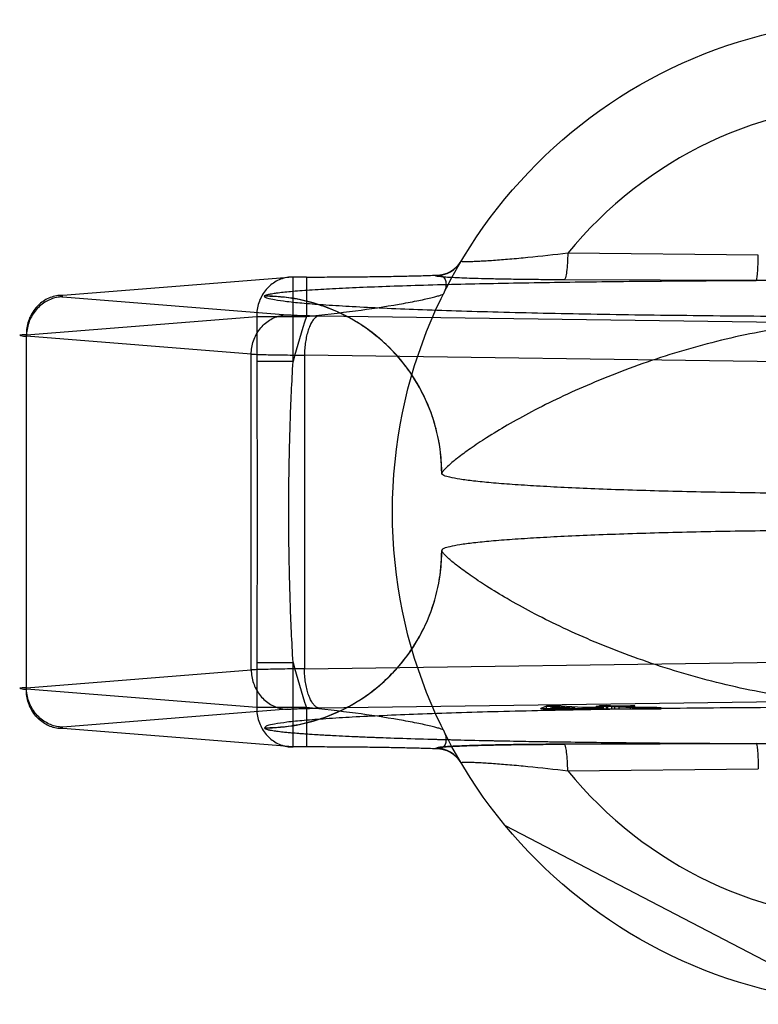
# Model space of a CAD drawing. Header units: millimetres. Extents: x 0 to 297, y 0 to 210.
# Tile 9 of 32: x 102.86 to 103.99, y 85.82 to 87.32. Entities that reach past the tile are written whole.
import ezdxf

# ---------------------------------------------------------------- set-up
doc = ezdxf.new("R2010")
doc.units = ezdxf.units.MM
doc.header["$LTSCALE"] = 16.335
doc.layers.add('001-M31079-X02', color=7, linetype='CONTINUOUS')

msp = doc.modelspace()

# ---------------------------------------------------------------- linework, layer by layer
at = {"layer": '001-M31079-X02', "color": 9, "linetype": 'Continuous'}
for p, q in [((103.9891, 86.962), (103.6989, 86.9648)), ((103.2806, 86.9285), (102.9297, 86.9005)), ((103.2806, 86.7997), (103.2806, 86.9285)), ((103.3009, 86.9285), (103.2806, 86.9285)), ((103.3009, 86.9285), (103.3009, 86.8685)), ((103.4978, 86.9306), (103.4982, 86.9313)), ((103.986, 86.9233), (103.6935, 86.9243)), ((102.9297, 86.8983), (103.2721, 86.871)), ((103.2369, 86.8995), (103.2369, 86.8992)), ((102.8743, 86.8406), (103.2251, 86.8685)), ((103.2251, 86.8685), (103.2251, 86.7997)), ((103.2251, 86.8685), (103.3009, 86.8685)), ((103.3208, 86.8694), (104.1474, 86.8581)), ((102.8743, 86.3005), (102.8743, 86.8406)), ((103.2167, 86.811), (102.8743, 86.8383)), ((103.2167, 86.33), (103.2167, 86.811)), ((103.2979, 86.8094), (103.2979, 86.3316)), ((104.1245, 86.7981), (103.2979, 86.8094)), ((103.2806, 86.7997), (103.2251, 86.7997)), ((103.2251, 86.3413), (103.2251, 86.2725)), ((103.2251, 86.3413), (103.2806, 86.3413)), ((103.2806, 86.2125), (103.2806, 86.3413)), ((103.2979, 86.3316), (104.1245, 86.3429)), ((102.8743, 86.3028), (103.2167, 86.33)), ((103.2251, 86.2725), (102.8743, 86.3005)), ((103.3009, 86.2725), (103.2251, 86.2725)), ((103.3009, 86.2725), (103.3009, 86.2125)), ((103.6989, 86.1763), (103.9891, 86.1791))]:
    msp.add_line(p, q, dxfattribs=at)
at = {"layer": '001-M31079-X02', "color": 6, "linetype": 'Continuous'}
for p, q in [((103.5069, 86.6297), (103.5069, 86.6293)), ((103.5069, 86.5117), (103.5069, 86.5114)), ((103.6577, 86.2705), (103.6577, 86.2713)), ((103.6665, 86.2705), (103.6665, 86.2749)), ((103.6728, 86.2716), (103.6793, 86.274)), ((103.7096, 86.2723), (103.6728, 86.2716)), ((103.6728, 86.2705), (103.6728, 86.2716)), ((103.6793, 86.274), (103.6793, 86.2705)), ((103.6793, 86.274), (103.7096, 86.2723)), ((103.6795, 86.2705), (103.6795, 86.275)), ((103.7096, 86.2705), (103.7096, 86.2723)), ((103.7192, 86.2706), (103.7192, 86.2717)), ((103.7226, 86.2705), (103.7226, 86.2725)), ((103.7322, 86.2706), (103.7322, 86.272)), ((103.7424, 86.2705), (103.7424, 86.2743)), ((103.7443, 86.2705), (103.7443, 86.2729)), ((103.747, 86.2705), (103.747, 86.2755)), ((103.7488, 86.2705), (103.7488, 86.274)), ((103.7538, 86.2705), (103.7538, 86.2724)), ((103.7545, 86.2705), (103.8411, 86.2705)), ((103.7578, 86.2705), (103.7578, 86.2756)), ((103.7598, 86.2705), (103.7598, 86.2747)), ((103.7661, 86.2705), (103.7661, 86.2743)), ((103.7706, 86.2705), (103.7706, 86.2749)), ((103.777, 86.2705), (103.777, 86.2745)), ((103.7944, 86.2705), (103.7944, 86.2753)), ((103.7981, 86.2705), (103.7981, 86.2725)), ((103.8008, 86.2705), (103.8008, 86.275)), ((103.8057, 86.2705), (103.8057, 86.2728)), ((103.8088, 86.2705), (103.8088, 86.2723)), ((103.8126, 86.2705), (103.8126, 86.2726)), ((103.8185, 86.2705), (103.8185, 86.2721)), ((103.8223, 86.2726), (103.8223, 86.2705)), ((103.8265, 86.2705), (103.8265, 86.2722)), ((103.8348, 86.2705), (103.8348, 86.2727)), ((103.8411, 86.2705), (103.8411, 86.2723)), ((104.1219, 85.8229), (103.6039, 86.0926))]:
    msp.add_line(p, q, dxfattribs=at)
at = {"layer": '001-M31079-X02', "color": 7, "linetype": 'Continuous'}
for p, q in [((104.1474, 86.283), (103.3208, 86.2717)), ((103.2721, 86.2701), (102.9297, 86.2428)), ((103.6665, 86.2747), (103.6577, 86.2713)), ((103.6577, 86.2713), (103.6672, 86.2707)), ((103.6577, 86.2713), (103.6672, 86.2706)), ((103.6577, 86.2706), (103.6672, 86.2706)), ((103.7545, 86.2705), (103.6577, 86.2705)), ((103.6795, 86.275), (103.6665, 86.2747)), ((103.6665, 86.2749), (103.6795, 86.2749)), ((103.6672, 86.2706), (103.7192, 86.2717)), ((103.6672, 86.2707), (103.7192, 86.2717)), ((103.6672, 86.2706), (103.7192, 86.2706)), ((103.7226, 86.2725), (103.6795, 86.275)), ((103.7192, 86.2717), (103.74, 86.2705)), ((103.7443, 86.2729), (103.7226, 86.2725)), ((103.7538, 86.2724), (103.7322, 86.272)), ((103.7545, 86.2707), (103.7322, 86.272)), ((103.7545, 86.2706), (103.7322, 86.272)), ((103.7545, 86.2706), (103.7322, 86.2706)), ((103.7598, 86.2747), (103.7424, 86.2743)), ((103.7488, 86.274), (103.7424, 86.2743)), ((103.7538, 86.2724), (103.7443, 86.2729)), ((103.7578, 86.2756), (103.747, 86.2754)), ((103.747, 86.2755), (103.7578, 86.2755)), ((103.747, 86.2754), (103.7598, 86.2747)), ((103.7661, 86.2743), (103.7488, 86.274)), ((103.7706, 86.2749), (103.7578, 86.2756)), ((103.7661, 86.2743), (103.7981, 86.2725)), ((103.7944, 86.2753), (103.7706, 86.2749)), ((103.777, 86.2745), (103.8008, 86.275)), ((103.8057, 86.2729), (103.777, 86.2745)), ((103.8008, 86.275), (103.7944, 86.2753)), ((103.7981, 86.2725), (103.8088, 86.2722)), ((103.8088, 86.2723), (103.7981, 86.2723)), ((103.8126, 86.2726), (103.8057, 86.2729)), ((103.8057, 86.2728), (103.8126, 86.2728)), ((103.8088, 86.2722), (103.8185, 86.2721)), ((103.8126, 86.2726), (103.8348, 86.2726)), ((103.8223, 86.2726), (103.8126, 86.2726)), ((103.8185, 86.2721), (103.8265, 86.2722)), ((103.8348, 86.2727), (103.8223, 86.2726)), ((103.8265, 86.2722), (103.8411, 86.2723)), ((103.8411, 86.2723), (103.8265, 86.2723)), ((103.8411, 86.2723), (103.8348, 86.2727)), ((103.2806, 86.2126), (102.9297, 86.2405)), ((103.2369, 86.2419), (103.2369, 86.2415)), ((103.2369, 86.2419), (103.2369, 86.2415)), ((103.3009, 86.2126), (103.2806, 86.2126)), ((103.4982, 86.2098), (103.4978, 86.2104)), ((103.4979, 86.2104), (103.4982, 86.2098)), ((103.6935, 86.2168), (103.986, 86.2178)), ((103.986, 86.2178), (103.6935, 86.2168))]:
    msp.add_line(p, q, dxfattribs=at)
at = {"layer": '001-M31079-X02', "color": 9, "linetype": 'Continuous'}
msp.add_circle((104.1819, 86.5705), 0.75, dxfattribs=at)
for centre, radius, start, end in [((104.1819, 86.5705), 0.6235, 39.2269, 140.7731), ((103.4979, 86.9756), 0.045, 269.95, 329.359), ((103.4982, 86.9762), 0.045, 269.9539, 329.3064), ((104.1819, 86.5705), 0.93, 161.3119, 165.7314), ((104.1819, 86.5705), 0.93, 194.2686, 198.6881), ((103.4979, 86.1655), 0.045, 30.6418, 90.05), ((103.4982, 86.1648), 0.045, 30.6953, 90.0461), ((104.1819, 86.5705), 0.6235, 219.2269, 320.7731)]:
    msp.add_arc(centre, radius, start, end, dxfattribs=at)
for points, knots in [([(103.6989, 86.9648), (103.6787, 86.9623), (103.6492, 86.9591), (103.6114, 86.9555), (103.5902, 86.9538), (103.575, 86.9528), (103.5652, 86.9523), (103.5566, 86.9519), (103.5495, 86.9517), (103.544, 86.9516), (103.5397, 86.9519), (103.5379, 86.9518), (103.5364, 86.9525), (103.5365, 86.9527)], [0, 0, 0, 0, 0.374573, 0.545185, 0.69775, 0.765258, 0.825765, 0.8784, 0.922348, 0.956856, 0.98136, 0.995484, 1, 1, 1, 1]), ([(103.6989, 86.9648), (103.6988, 86.9598), (103.6985, 86.9503), (103.6974, 86.9379), (103.6961, 86.9295), (103.6947, 86.9255), (103.6939, 86.9244), (103.6935, 86.9243)], [0, 0, 0, 0, 0.362876, 0.688728, 0.908697, 0.968753, 1, 1, 1, 1]), ([(103.986, 86.9233), (103.9863, 86.9234), (103.9867, 86.9246), (103.9872, 86.9268), (103.9876, 86.9304), (103.9883, 86.9375), (103.9888, 86.9481), (103.989, 86.9572), (103.9891, 86.962)], [0, 0, 0, 0, 0.026059, 0.084249, 0.177704, 0.303889, 0.631535, 1, 1, 1, 1]), ([(103.2806, 86.9285), (103.2774, 86.9285), (103.2709, 86.928), (103.2614, 86.9254), (103.2525, 86.921), (103.2445, 86.9149), (103.2376, 86.9075), (103.2321, 86.8988), (103.228, 86.8892), (103.2256, 86.879), (103.2251, 86.872), (103.2251, 86.8685)], [0, 0, 0, 0, 0.105867, 0.213506, 0.322247, 0.431686, 0.542546, 0.655169, 0.769173, 0.884293, 1, 1, 1, 1]), ([(103.3009, 86.9285), (103.3114, 86.9285), (103.3322, 86.9285), (103.3633, 86.9287), (103.3936, 86.929), (103.4226, 86.9294), (103.4499, 86.9299), (103.4749, 86.9305), (103.4908, 86.931), (103.4982, 86.9313)], [0, 0, 0, 0, 0.158961, 0.317102, 0.471716, 0.620001, 0.759164, 0.88659, 1, 1, 1, 1]), ([(103.6935, 86.9243), (103.6829, 86.9243), (103.6625, 86.9244), (103.6335, 86.9247), (103.6073, 86.9251), (103.584, 86.9255), (103.5635, 86.926), (103.5459, 86.9266), (103.5309, 86.9272), (103.5193, 86.9278), (103.5091, 86.9284), (103.5046, 86.9293), (103.4969, 86.9295), (103.4979, 86.9306)], [0, 0, 0, 0, 0.162457, 0.311088, 0.444967, 0.564046, 0.668486, 0.758484, 0.83412, 0.895499, 0.942766, 0.975919, 1, 1, 1, 1]), ([(103.4982, 86.9313), (103.5004, 86.9315), (103.5049, 86.9315), (103.5108, 86.9279), (103.5137, 86.921), (103.5134, 86.9122), (103.5112, 86.9062), (103.5096, 86.903)], [0, 0, 0, 0, 0.174794, 0.331672, 0.506596, 0.728787, 1, 1, 1, 1]), ([(103.2369, 86.8995), (103.2371, 86.9001), (103.2391, 86.9011), (103.2426, 86.9021), (103.2484, 86.9033), (103.2561, 86.9044), (103.2658, 86.9056), (103.2824, 86.9072), (103.3075, 86.909), (103.3424, 86.911), (103.3833, 86.913), (103.4295, 86.9147), (103.5, 86.917), (103.5966, 86.9192), (103.7202, 86.9212), (103.8513, 86.9226), (103.9407, 86.9231), (103.986, 86.9233)], [0, 0, 0, 0, 0.002556, 0.007647, 0.015418, 0.02584, 0.038851, 0.054363, 0.092488, 0.1394, 0.194254, 0.256193, 0.324352, 0.475942, 0.642639, 0.818822, 1, 1, 1, 1]), ([(104.3778, 86.9233), (104.3332, 86.9233), (104.2472, 86.9223), (104.1166, 86.9223), (104.0306, 86.9233), (103.986, 86.9233)], [0, 0, 0, 0, 0.341257, 0.658748, 1, 1, 1, 1]), ([(102.9297, 86.9005), (102.9265, 86.9006), (102.92, 86.9), (102.9105, 86.8974), (102.9016, 86.893), (102.8936, 86.887), (102.8868, 86.8795), (102.8812, 86.8709), (102.8772, 86.8613), (102.8748, 86.8511), (102.8743, 86.8441), (102.8743, 86.8406)], [0, 0, 0, 0, 0.107077, 0.214442, 0.322623, 0.432034, 0.54293, 0.655378, 0.769254, 0.884268, 1, 1, 1, 1]), ([(102.9297, 86.8983), (102.9265, 86.8982), (102.9201, 86.8975), (102.9108, 86.8947), (102.902, 86.8902), (102.8941, 86.8841), (102.8873, 86.8767), (102.8817, 86.8682), (102.8776, 86.8587), (102.875, 86.8487), (102.8744, 86.8417), (102.8743, 86.8383)], [0, 0, 0, 0, 0.106478, 0.21374, 0.322185, 0.432069, 0.54347, 0.656286, 0.770253, 0.884982, 1, 1, 1, 1]), ([(102.9297, 86.9005), (102.9283, 86.9004), (102.9226, 86.9007), (102.9282, 86.8984), (102.9297, 86.8983)], [0, 0, 0, 0, 0.480825, 1, 1, 1, 1]), ([(103.5069, 86.6297), (103.5069, 86.6462), (103.5038, 86.6803), (103.4891, 86.7307), (103.4639, 86.7792), (103.4287, 86.8223), (103.3855, 86.8572), (103.3372, 86.8821), (103.2871, 86.8964), (103.2533, 86.8995), (103.2369, 86.8995)], [0, 0, 0, 0, 0.11714, 0.241135, 0.370091, 0.501566, 0.632817, 0.761124, 0.884117, 1, 1, 1, 1]), ([(105.1269, 86.8992), (105.1269, 86.8976), (105.1199, 86.8953), (105.1099, 86.8931), (105.0901, 86.8904), (105.0644, 86.8879), (105.0309, 86.8854), (104.9909, 86.883), (104.9443, 86.8807), (104.8915, 86.8785), (104.8331, 86.8765), (104.7694, 86.8747), (104.701, 86.8731), (104.6284, 86.8716), (104.5522, 86.8704), (104.473, 86.8695), (104.3915, 86.8687), (104.3083, 86.8682), (104.2241, 86.868), (104.1396, 86.868), (104.0554, 86.8682), (103.9722, 86.8687), (103.8907, 86.8695), (103.8116, 86.8704), (103.7354, 86.8716), (103.6628, 86.8731), (103.5944, 86.8747), (103.5307, 86.8765), (103.4722, 86.8785), (103.4195, 86.8807), (103.3729, 86.883), (103.3328, 86.8854), (103.2994, 86.8879), (103.2736, 86.8904), (103.2539, 86.8931), (103.2439, 86.8953), (103.2369, 86.8976), (103.2369, 86.8992)], [0, 0, 0, 0, 0.002493, 0.008682, 0.018754, 0.032668, 0.050325, 0.07159, 0.096294, 0.12424, 0.155205, 0.188938, 0.22517, 0.263609, 0.303947, 0.345858, 0.389007, 0.433046, 0.477624, 0.52238, 0.566958, 0.610997, 0.654146, 0.696057, 0.736395, 0.774834, 0.811065, 0.844799, 0.875763, 0.903709, 0.928414, 0.949678, 0.967336, 0.981249, 0.991321, 0.99751, 1, 1, 1, 1]), ([(103.507, 86.6293), (103.507, 86.6401), (103.5057, 86.6617), (103.4999, 86.6935), (103.4904, 86.7241), (103.4776, 86.7531), (103.4615, 86.7804), (103.442, 86.8059), (103.4195, 86.829), (103.394, 86.8497), (103.3659, 86.8672), (103.3356, 86.8812), (103.3036, 86.8916), (103.2704, 86.8978), (103.2479, 86.8992), (103.2369, 86.8992)], [0, 0, 0, 0, 0.076158, 0.153158, 0.228333, 0.301941, 0.376949, 0.452289, 0.52843, 0.605124, 0.6839, 0.761957, 0.840937, 0.921804, 1, 1, 1, 1]), ([(103.3009, 86.8685), (103.3259, 86.871), (103.3731, 86.8763), (103.4291, 86.8847), (103.4639, 86.8911), (103.4799, 86.8944), (103.4897, 86.8966), (103.4975, 86.8986), (103.5036, 86.9002), (103.5072, 86.9017), (103.5093, 86.9025), (103.5096, 86.903)], [0, 0, 0, 0, 0.355482, 0.671549, 0.801125, 0.856117, 0.903432, 0.942201, 0.971603, 0.990934, 1, 1, 1, 1]), ([(103.2167, 86.811), (103.2167, 86.8145), (103.2174, 86.8214), (103.22, 86.8314), (103.2241, 86.8409), (103.2297, 86.8494), (103.2365, 86.8569), (103.2444, 86.8629), (103.2532, 86.8674), (103.2625, 86.8702), (103.2689, 86.8709), (103.2721, 86.871)], [0, 0, 0, 0, 0.115018, 0.229746, 0.343713, 0.456528, 0.567928, 0.677812, 0.786256, 0.893517, 1, 1, 1, 1]), ([(103.2721, 86.871), (103.2743, 86.8708), (103.2792, 86.8705), (103.2874, 86.8701), (103.2973, 86.8698), (103.3087, 86.8696), (103.3167, 86.8694), (103.3208, 86.8694)], [0, 0, 0, 0, 0.130912, 0.301984, 0.508124, 0.743482, 1, 1, 1, 1]), ([(103.3208, 86.8694), (103.3195, 86.8693), (103.3166, 86.8683), (103.3127, 86.8652), (103.3092, 86.8605), (103.306, 86.8545), (103.3033, 86.8471), (103.301, 86.8387), (103.2993, 86.8294), (103.2982, 86.8196), (103.2979, 86.8128), (103.2979, 86.8094)], [0, 0, 0, 0, 0.060245, 0.130705, 0.215809, 0.316801, 0.432956, 0.562332, 0.702195, 0.849281, 1, 1, 1, 1]), ([(104.8568, 86.6297), (104.8564, 86.6313), (104.8524, 86.6354), (104.8447, 86.6431), (104.8311, 86.6541), (104.812, 86.6681), (104.7868, 86.6848), (104.7556, 86.7038), (104.7185, 86.7243), (104.6759, 86.7455), (104.6286, 86.7668), (104.5774, 86.7873), (104.5231, 86.8063), (104.4669, 86.8232), (104.4095, 86.8376), (104.3518, 86.849), (104.2944, 86.8574), (104.2378, 86.8625), (104.1819, 86.8643), (104.126, 86.8625), (104.0694, 86.8574), (104.012, 86.849), (103.9543, 86.8376), (103.8969, 86.8232), (103.8406, 86.8063), (103.7864, 86.7873), (103.7352, 86.7668), (103.6878, 86.7455), (103.6453, 86.7243), (103.6082, 86.7038), (103.5769, 86.6848), (103.5517, 86.6681), (103.5327, 86.6541), (103.519, 86.6431), (103.5113, 86.6354), (103.5073, 86.6313), (103.5069, 86.6297)], [0, 0, 0, 0, 0.003555, 0.011107, 0.022959, 0.039262, 0.060042, 0.085221, 0.114497, 0.147384, 0.18326, 0.221413, 0.261105, 0.301644, 0.342428, 0.382958, 0.422872, 0.461919, 0.5, 0.538082, 0.577129, 0.617043, 0.657573, 0.698356, 0.738896, 0.778588, 0.81674, 0.852617, 0.885504, 0.914779, 0.939958, 0.960738, 0.977042, 0.988893, 0.996445, 1, 1, 1, 1]), ([(102.8743, 86.8406), (102.8722, 86.8405), (102.8698, 86.8402), (102.862, 86.8401), (102.8697, 86.8381), (102.8722, 86.8384), (102.8743, 86.8383)], [0, 0, 0, 0, 0.308454, 0.496297, 0.691701, 1, 1, 1, 1]), ([(103.2167, 86.811), (103.2196, 86.8109), (103.2261, 86.8106), (103.237, 86.8103), (103.2498, 86.81), (103.2645, 86.8098), (103.2807, 86.8096), (103.292, 86.8095), (103.2979, 86.8094)], [0, 0, 0, 0, 0.106989, 0.241386, 0.400784, 0.582467, 0.783383, 1, 1, 1, 1]), ([(103.2251, 86.7997), (103.2251, 86.7615), (103.2256, 86.6851), (103.226, 86.5705), (103.2256, 86.456), (103.2251, 86.3796), (103.2251, 86.3413)], [0, 0, 0, 0, 0.250466, 0.5, 0.749534, 1, 1, 1, 1]), ([(103.2806, 86.3413), (103.2786, 86.3726), (103.2759, 86.4341), (103.2739, 86.5254), (103.2739, 86.6157), (103.2759, 86.707), (103.2786, 86.7685), (103.2806, 86.7997)], [0, 0, 0, 0, 0.204736, 0.40264, 0.597353, 0.795252, 1, 1, 1, 1]), ([(103.2369, 86.2419), (103.2477, 86.2419), (103.2694, 86.2432), (103.3012, 86.249), (103.3318, 86.2584), (103.3607, 86.2712), (103.388, 86.2873), (103.4135, 86.3068), (103.4367, 86.3293), (103.4574, 86.3547), (103.4749, 86.3828), (103.489, 86.413), (103.4993, 86.4451), (103.5056, 86.4782), (103.507, 86.5007), (103.507, 86.5117)], [0, 0, 0, 0, 0.0763, 0.153503, 0.228562, 0.30215, 0.37728, 0.452453, 0.528555, 0.605385, 0.683975, 0.761952, 0.841026, 0.921748, 1, 1, 1, 1]), ([(103.2369, 86.2415), (103.2533, 86.2415), (103.2871, 86.2446), (103.3372, 86.259), (103.3855, 86.2839), (103.4287, 86.3188), (103.4639, 86.3619), (103.4891, 86.4103), (103.5038, 86.4608), (103.5069, 86.4949), (103.5069, 86.5114)], [0, 0, 0, 0, 0.115883, 0.238876, 0.367183, 0.498434, 0.629909, 0.758865, 0.88286, 1, 1, 1, 1]), ([(104.8568, 86.5114), (104.8564, 86.5097), (104.8524, 86.5056), (104.8447, 86.4979), (104.8311, 86.487), (104.812, 86.473), (104.7868, 86.4562), (104.7556, 86.4373), (104.7185, 86.4168), (104.6759, 86.3955), (104.6286, 86.3742), (104.5774, 86.3538), (104.5231, 86.3348), (104.4669, 86.3179), (104.4095, 86.3035), (104.3518, 86.292), (104.2944, 86.2837), (104.2378, 86.2786), (104.1819, 86.2768), (104.126, 86.2786), (104.0694, 86.2837), (104.012, 86.292), (103.9542, 86.3035), (103.8969, 86.3179), (103.8406, 86.3348), (103.7864, 86.3538), (103.7351, 86.3742), (103.6878, 86.3955), (103.6453, 86.4168), (103.6082, 86.4373), (103.5769, 86.4562), (103.5518, 86.473), (103.5327, 86.487), (103.519, 86.4979), (103.5113, 86.5056), (103.5073, 86.5097), (103.5069, 86.5114)], [0, 0, 0, 0, 0.003556, 0.01111, 0.022961, 0.039265, 0.060043, 0.08522, 0.114493, 0.147377, 0.183251, 0.221401, 0.261091, 0.301628, 0.342411, 0.38294, 0.422856, 0.461909, 0.5, 0.538091, 0.577144, 0.61706, 0.657589, 0.698372, 0.738909, 0.7786, 0.816749, 0.852623, 0.885507, 0.91478, 0.939957, 0.960735, 0.977039, 0.98889, 0.996444, 1, 1, 1, 1]), ([(103.2979, 86.3316), (103.292, 86.3316), (103.2807, 86.3315), (103.2645, 86.3313), (103.2498, 86.331), (103.237, 86.3307), (103.2261, 86.3304), (103.2196, 86.3302), (103.2167, 86.33)], [0, 0, 0, 0, 0.216715, 0.417781, 0.599446, 0.758746, 0.893072, 1, 1, 1, 1]), ([(103.2167, 86.33), (103.2167, 86.3266), (103.2174, 86.3197), (103.2199, 86.3099), (103.2239, 86.3006), (103.2292, 86.2922), (103.2359, 86.2847), (103.2438, 86.2785), (103.2527, 86.2738), (103.2622, 86.2708), (103.2689, 86.2701), (103.2721, 86.2701)], [0, 0, 0, 0, 0.114278, 0.227862, 0.337251, 0.447769, 0.558103, 0.669208, 0.779366, 0.890941, 1, 1, 1, 1]), ([(103.3208, 86.2717), (103.3195, 86.2718), (103.3166, 86.2727), (103.3129, 86.2758), (103.3094, 86.2802), (103.3063, 86.2861), (103.3035, 86.2933), (103.3012, 86.3017), (103.2994, 86.3111), (103.2982, 86.3212), (103.2979, 86.3282), (103.2979, 86.3316)], [0, 0, 0, 0, 0.059878, 0.129511, 0.210703, 0.308575, 0.422337, 0.551975, 0.693177, 0.845746, 1, 1, 1, 1]), ([(102.8743, 86.3028), (102.8722, 86.3027), (102.8698, 86.3024), (102.862, 86.3023), (102.8697, 86.3003), (102.8722, 86.3006), (102.8743, 86.3005)], [0, 0, 0, 0, 0.308412, 0.496297, 0.691671, 1, 1, 1, 1]), ([(102.9297, 86.2428), (102.9266, 86.2428), (102.9202, 86.2435), (102.911, 86.2463), (102.9025, 86.2506), (102.8947, 86.2564), (102.8878, 86.2637), (102.8821, 86.2722), (102.8777, 86.2818), (102.875, 86.2921), (102.8744, 86.2992), (102.8743, 86.3028)], [0, 0, 0, 0, 0.105866, 0.212034, 0.316033, 0.423474, 0.53354, 0.647368, 0.762916, 0.882188, 1, 1, 1, 1]), ([(102.9297, 86.2405), (102.9265, 86.2405), (102.92, 86.241), (102.9105, 86.2437), (102.9016, 86.2481), (102.8936, 86.2541), (102.8868, 86.2615), (102.8812, 86.2702), (102.8772, 86.2798), (102.8748, 86.29), (102.8743, 86.297), (102.8743, 86.3005)], [0, 0, 0, 0, 0.10707, 0.214436, 0.322616, 0.432028, 0.542925, 0.655374, 0.769251, 0.884266, 1, 1, 1, 1]), ([(103.2251, 86.2725), (103.2251, 86.269), (103.2256, 86.262), (103.228, 86.2518), (103.2321, 86.2422), (103.2376, 86.2336), (103.2445, 86.2261), (103.2525, 86.2201), (103.2613, 86.2157), (103.2708, 86.2131), (103.2773, 86.2125), (103.2806, 86.2126)], [0, 0, 0, 0, 0.115548, 0.230792, 0.344911, 0.457252, 0.568031, 0.677491, 0.785649, 0.893024, 1, 1, 1, 1]), ([(103.5096, 86.238), (103.5093, 86.2386), (103.5072, 86.2394), (103.5036, 86.2408), (103.4975, 86.2425), (103.4897, 86.2444), (103.4799, 86.2466), (103.4639, 86.2499), (103.4291, 86.2564), (103.3731, 86.2647), (103.3259, 86.2701), (103.3009, 86.2725)], [0, 0, 0, 0, 0.009066, 0.028397, 0.057799, 0.096568, 0.143882, 0.198874, 0.328449, 0.644516, 1, 1, 1, 1]), ([(103.5096, 86.238), (103.5112, 86.2349), (103.5134, 86.2288), (103.5137, 86.22), (103.5108, 86.2131), (103.5049, 86.2096), (103.5004, 86.2095), (103.4982, 86.2098)], [0, 0, 0, 0, 0.271259, 0.49346, 0.668375, 0.825235, 1, 1, 1, 1]), ([(103.6989, 86.1763), (103.6988, 86.1813), (103.6985, 86.1908), (103.6974, 86.2032), (103.6961, 86.2116), (103.6947, 86.2155), (103.6939, 86.2167), (103.6935, 86.2168)], [0, 0, 0, 0, 0.362878, 0.688732, 0.9087, 0.968755, 1, 1, 1, 1]), ([(103.986, 86.2178), (104.0306, 86.2177), (104.1166, 86.2187), (104.2472, 86.2187), (104.3331, 86.2177), (104.3778, 86.2178)], [0, 0, 0, 0, 0.341795, 0.658236, 1, 1, 1, 1]), ([(103.986, 86.2178), (103.9863, 86.2176), (103.9867, 86.2164), (103.9872, 86.2143), (103.9876, 86.2107), (103.9883, 86.2037), (103.9888, 86.193), (103.989, 86.1839), (103.9891, 86.1791)], [0, 0, 0, 0, 0.025787, 0.083395, 0.176138, 0.301743, 0.629474, 1, 1, 1, 1]), ([(103.5365, 86.1884), (103.5364, 86.1886), (103.5379, 86.1893), (103.5397, 86.1891), (103.544, 86.1895), (103.5495, 86.1894), (103.5566, 86.1892), (103.5652, 86.1888), (103.575, 86.1882), (103.5902, 86.1872), (103.6114, 86.1855), (103.6492, 86.182), (103.6787, 86.1787), (103.6989, 86.1763)], [0, 0, 0, 0, 0.004516, 0.01864, 0.043144, 0.077652, 0.1216, 0.174235, 0.234742, 0.302251, 0.454816, 0.625428, 1, 1, 1, 1])]:
    msp.add_open_spline(points, degree=3, knots=knots, dxfattribs=at)
at = {"layer": '001-M31079-X02', "color": 6, "linetype": 'Continuous'}
for points, knots in [([(104.8569, 86.6293), (104.8569, 86.6279), (104.8517, 86.6251), (104.8431, 86.6229), (104.8275, 86.62), (104.8067, 86.6174), (104.78, 86.6147), (104.7479, 86.6122), (104.7107, 86.6099), (104.6688, 86.6076), (104.6224, 86.6056), (104.5721, 86.6038), (104.5182, 86.6022), (104.4613, 86.6009), (104.4019, 86.5998), (104.3404, 86.599), (104.2776, 86.5984), (104.2139, 86.5981), (104.1499, 86.5981), (104.0862, 86.5984), (104.0233, 86.599), (103.9619, 86.5998), (103.9025, 86.6009), (103.8456, 86.6022), (103.7917, 86.6038), (103.7413, 86.6056), (103.695, 86.6076), (103.653, 86.6099), (103.6158, 86.6122), (103.5838, 86.6147), (103.5571, 86.6174), (103.5363, 86.62), (103.5206, 86.6229), (103.512, 86.6251), (103.5069, 86.6279), (103.5069, 86.6293)], [0, 0, 0, 0, 0.003145, 0.010238, 0.021627, 0.037284, 0.057093, 0.080886, 0.108455, 0.139552, 0.173898, 0.211182, 0.25107, 0.2932, 0.337192, 0.382651, 0.429166, 0.476318, 0.523684, 0.570837, 0.617352, 0.662811, 0.706803, 0.748933, 0.78882, 0.826104, 0.86045, 0.891547, 0.919115, 0.942908, 0.962717, 0.978373, 0.989762, 0.996855, 1, 1, 1, 1]), ([(104.8569, 86.5117), (104.8569, 86.5132), (104.8517, 86.5159), (104.8431, 86.5181), (104.8275, 86.521), (104.8067, 86.5236), (104.78, 86.5263), (104.7479, 86.5288), (104.7107, 86.5312), (104.6688, 86.5334), (104.6224, 86.5354), (104.5721, 86.5372), (104.5182, 86.5388), (104.4613, 86.5402), (104.4019, 86.5413), (104.3404, 86.5421), (104.2776, 86.5427), (104.2139, 86.5429), (104.1499, 86.5429), (104.0862, 86.5427), (104.0233, 86.5421), (103.9619, 86.5413), (103.9025, 86.5402), (103.8456, 86.5388), (103.7917, 86.5372), (103.7413, 86.5354), (103.695, 86.5334), (103.653, 86.5312), (103.6158, 86.5288), (103.5838, 86.5263), (103.5571, 86.5236), (103.5363, 86.521), (103.5206, 86.5181), (103.512, 86.5159), (103.5069, 86.5132), (103.5069, 86.5117)], [0, 0, 0, 0, 0.003145, 0.010239, 0.021627, 0.037284, 0.057093, 0.080887, 0.108456, 0.139553, 0.173899, 0.211184, 0.251071, 0.2932, 0.337193, 0.382651, 0.429165, 0.476318, 0.523683, 0.570836, 0.61735, 0.662808, 0.706801, 0.74893, 0.788817, 0.826102, 0.860448, 0.891545, 0.919113, 0.942907, 0.962716, 0.978373, 0.989762, 0.996855, 1, 1, 1, 1])]:
    msp.add_open_spline(points, degree=3, knots=knots, dxfattribs=at)
at = {"layer": '001-M31079-X02', "color": 7, "linetype": 'Continuous'}
for points, knots in [([(105.1269, 86.2419), (105.1257, 86.2431), (105.1213, 86.2462), (105.1091, 86.2477), (105.0905, 86.2508), (105.0642, 86.2531), (105.031, 86.2557), (104.9909, 86.2581), (104.9443, 86.2604), (104.8916, 86.2625), (104.8331, 86.2645), (104.7694, 86.2664), (104.701, 86.268), (104.6284, 86.2694), (104.5522, 86.2706), (104.4731, 86.2716), (104.3916, 86.2723), (104.3084, 86.2728), (104.2242, 86.2731), (104.1397, 86.2731), (104.0555, 86.2728), (103.9723, 86.2723), (103.8908, 86.2716), (103.8116, 86.2706), (103.7354, 86.2694), (103.6628, 86.268), (103.5944, 86.2664), (103.5307, 86.2645), (103.4723, 86.2625), (103.4195, 86.2604), (103.3729, 86.2581), (103.3328, 86.2557), (103.2996, 86.2531), (103.2733, 86.2508), (103.2547, 86.2477), (103.2425, 86.2462), (103.238, 86.2431), (103.2369, 86.2419)], [0, 0, 0, 0, 0.002494, 0.008682, 0.018753, 0.032665, 0.05032, 0.071583, 0.096285, 0.124228, 0.155189, 0.18892, 0.225149, 0.263585, 0.30392, 0.34583, 0.388977, 0.433016, 0.477593, 0.52235, 0.566928, 0.610968, 0.654118, 0.696031, 0.73637, 0.774811, 0.811045, 0.844781, 0.875747, 0.903695, 0.928401, 0.949668, 0.967327, 0.981242, 0.991315, 0.997506, 1, 1, 1, 1]), ([(105.1269, 86.2419), (105.1257, 86.2431), (105.1213, 86.2462), (105.1091, 86.2477), (105.0905, 86.2508), (105.0642, 86.2531), (105.031, 86.2557), (104.9909, 86.2581), (104.9443, 86.2604), (104.8915, 86.2625), (104.8331, 86.2645), (104.7694, 86.2664), (104.701, 86.268), (104.6284, 86.2694), (104.5522, 86.2706), (104.473, 86.2716), (104.3915, 86.2723), (104.3083, 86.2728), (104.2241, 86.2731), (104.1396, 86.2731), (104.0554, 86.2728), (103.9722, 86.2723), (103.8907, 86.2716), (103.8116, 86.2706), (103.7354, 86.2694), (103.6628, 86.268), (103.5944, 86.2664), (103.5307, 86.2645), (103.4722, 86.2625), (103.4195, 86.2604), (103.3729, 86.2581), (103.3328, 86.2557), (103.2996, 86.2531), (103.2732, 86.2508), (103.2547, 86.2477), (103.2425, 86.2462), (103.238, 86.2431), (103.2369, 86.2419)], [0, 0, 0, 0, 0.002493, 0.008682, 0.018754, 0.032668, 0.050325, 0.07159, 0.096294, 0.124241, 0.155205, 0.188938, 0.22517, 0.263609, 0.303947, 0.345858, 0.389007, 0.433047, 0.477624, 0.522381, 0.566958, 0.610998, 0.654146, 0.696058, 0.736395, 0.774834, 0.811066, 0.844799, 0.875764, 0.90371, 0.928414, 0.949679, 0.967336, 0.98125, 0.991322, 0.99751, 1, 1, 1, 1]), ([(103.2721, 86.2701), (103.2743, 86.2702), (103.2792, 86.2705), (103.2874, 86.2709), (103.2973, 86.2712), (103.3087, 86.2715), (103.3167, 86.2716), (103.3208, 86.2717)], [0, 0, 0, 0, 0.130912, 0.301984, 0.508124, 0.743482, 1, 1, 1, 1]), ([(102.9297, 86.2405), (102.9283, 86.2406), (102.9225, 86.2403), (102.9282, 86.2427), (102.9297, 86.2428)], [0, 0, 0, 0, 0.481055, 1, 1, 1, 1]), ([(102.9297, 86.2405), (102.9283, 86.2406), (102.9226, 86.2403), (102.9282, 86.2427), (102.9297, 86.2428)], [0, 0, 0, 0, 0.480825, 1, 1, 1, 1]), ([(103.2369, 86.2415), (103.2371, 86.2409), (103.2391, 86.24), (103.2426, 86.2389), (103.2484, 86.2378), (103.2561, 86.2366), (103.2658, 86.2355), (103.2824, 86.2339), (103.3075, 86.232), (103.3424, 86.23), (103.3833, 86.2281), (103.4295, 86.2263), (103.5, 86.2241), (103.5966, 86.2218), (103.7202, 86.2198), (103.8513, 86.2184), (103.9407, 86.2179), (103.986, 86.2178)], [0, 0, 0, 0, 0.002556, 0.007647, 0.015418, 0.02584, 0.038851, 0.054363, 0.092488, 0.1394, 0.194254, 0.256193, 0.324352, 0.475942, 0.642639, 0.818822, 1, 1, 1, 1]), ([(103.2369, 86.2415), (103.238, 86.2407), (103.242, 86.2386), (103.2517, 86.2374), (103.2668, 86.2352), (103.288, 86.2335), (103.315, 86.2316), (103.3479, 86.2297), (103.3865, 86.228), (103.4308, 86.2263), (103.4805, 86.2247), (103.5356, 86.2233), (103.5958, 86.2219), (103.6613, 86.2208), (103.7324, 86.2197), (103.8097, 86.2189), (103.8949, 86.2182), (103.9545, 86.2179), (103.986, 86.2178)], [0, 0, 0, 0, 0.005328, 0.017949, 0.038332, 0.066636, 0.102847, 0.146771, 0.198376, 0.257466, 0.32386, 0.397275, 0.477605, 0.564844, 0.659292, 0.761688, 0.873919, 1, 1, 1, 1]), ([(103.4982, 86.2098), (103.4908, 86.21), (103.4749, 86.2105), (103.4499, 86.2111), (103.4226, 86.2116), (103.3936, 86.2121), (103.3632, 86.2124), (103.3322, 86.2125), (103.3114, 86.2126), (103.3009, 86.2126)], [0, 0, 0, 0, 0.113433, 0.240867, 0.380025, 0.528307, 0.682916, 0.84105, 1, 1, 1, 1]), ([(103.4978, 86.2104), (103.4993, 86.2111), (103.503, 86.2121), (103.5099, 86.2126), (103.5192, 86.2133), (103.5312, 86.2139), (103.546, 86.2145), (103.5636, 86.215), (103.584, 86.2155), (103.6073, 86.216), (103.6334, 86.2163), (103.6624, 86.2166), (103.6828, 86.2167), (103.6935, 86.2168)], [0, 0, 0, 0, 0.025023, 0.058324, 0.10566, 0.1671, 0.242703, 0.332533, 0.436706, 0.555346, 0.688558, 0.836647, 1, 1, 1, 1]), ([(103.6935, 86.2168), (103.6829, 86.2167), (103.6625, 86.2166), (103.6335, 86.2163), (103.6073, 86.216), (103.5839, 86.2155), (103.5635, 86.215), (103.5459, 86.2145), (103.5311, 86.2139), (103.519, 86.2133), (103.5098, 86.2126), (103.503, 86.2121), (103.4994, 86.2111), (103.4979, 86.2104)], [0, 0, 0, 0, 0.162457, 0.311089, 0.444967, 0.564046, 0.668486, 0.758484, 0.83412, 0.895499, 0.942765, 0.975918, 1, 1, 1, 1])]:
    msp.add_open_spline(points, degree=3, knots=knots, dxfattribs=at)

doc.saveas('drawing.dxf')
